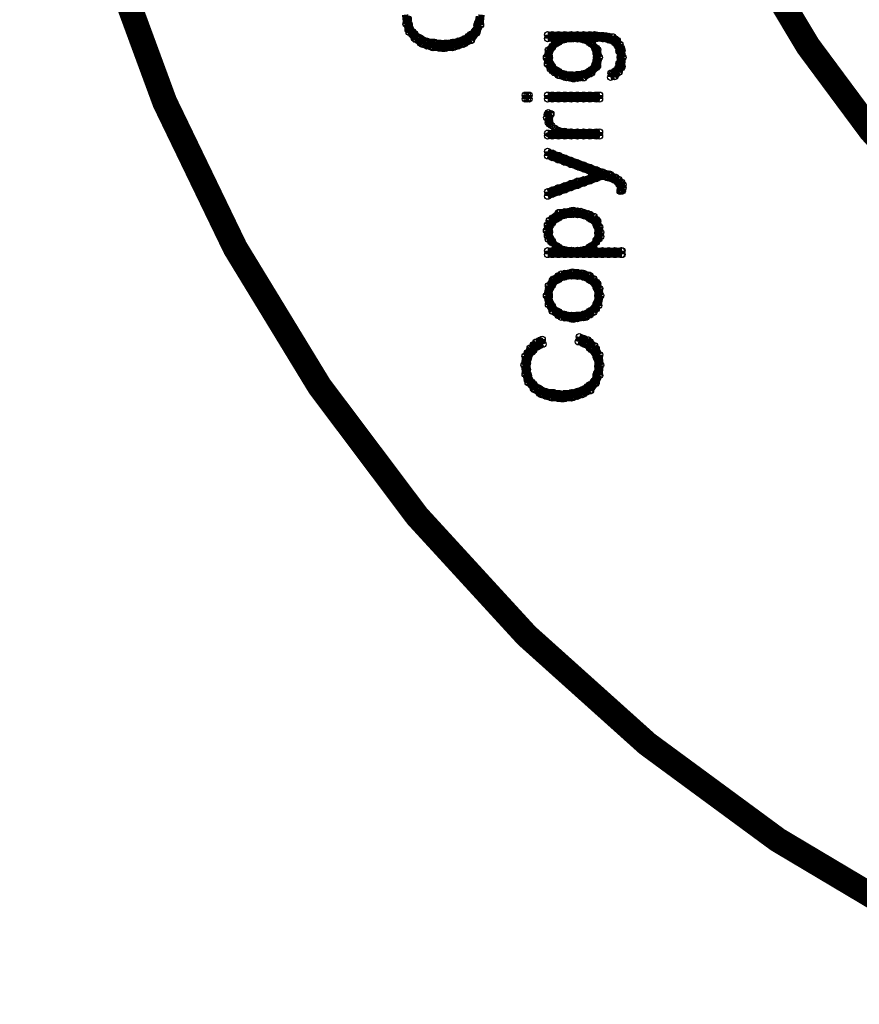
# Model space of a CAD drawing. Extents: x 97 to 162, y 100 to 201.
# Tile 3 of 47: x 99.9 to 106.6, y 129.1 to 136.96. Entities that reach past the tile are written whole.
import ezdxf

# ---------------------------------------------------------------- set-up
doc = ezdxf.new("R2010")
doc.units = 0
doc.layers.get('0').update_dxf_attribs({"linetype": 'CONTINUOUS'})
doc.layers.add('C-MASK_GBR', color=7, linetype='CONTINUOUS')
doc.layers.add('C-SILK_GBR', color=6, linetype='CONTINUOUS')

# ---------------------------------------------------------------- blocks, each defined once
blk = doc.blocks.new('ROUND_2')
blk.add_circle((0, 0), 0.025)

msp = doc.modelspace()

# ---------------------------------------------------------------- linework, layer by layer
at = {"layer": 'C-MASK_GBR', "const_width": 0.199898}
msp.add_lwpolyline([(112.951768, 154.795474, 0.8105042), (108.231686, 129.20345)], format="xyb", dxfattribs=at)
msp.add_lwpolyline([(104.750108, 141.500098, 1), (121.849896, 141.500098, 1)], format="xyb", close=True, dxfattribs=at)
at = {"layer": 'C-SILK_GBR', "const_width": 0.199898}
msp.add_lwpolyline([(112.951768, 154.795474, 0.8105042), (108.231686, 129.20345)], format="xyb", dxfattribs=at)
msp.add_lwpolyline([(104.750108, 141.500098, 1), (121.849896, 141.500098, 1)], format="xyb", close=True, dxfattribs=at)
at = {"layer": 'C-SILK_GBR', "const_width": 0.050038}
for points in [[(102.975156, 136.99998), (102.983538, 136.925558)], [(103.57739, 136.917684), (103.585518, 136.99998)], [(102.983538, 136.925558), (103.007668, 136.861042)], [(103.005636, 136.92505), (102.996746, 136.987534)], [(103.000048, 136.881362), (103.000048, 136.964166)], [(103.007922, 136.91743), (103.005636, 136.92505)], [(103.554022, 136.929622), (103.536242, 136.876028)], [(103.555038, 136.933432), (103.554022, 136.929622)], [(103.563928, 136.987026), (103.555038, 136.933432)], [(103.007668, 136.861042), (103.056182, 136.8044)], [(103.034846, 136.863836), (103.007922, 136.91743)], [(103.04145, 136.855454), (103.034846, 136.863836)], [(103.086154, 136.81964), (103.04145, 136.855454)], [(103.050086, 136.811512), (103.050086, 136.848596)], [(103.528114, 136.864344), (103.48341, 136.828784)], [(103.49992, 136.793986), (103.49992, 136.841992)], [(103.504746, 136.796272), (103.544624, 136.852152)], [(103.536242, 136.876028), (103.528114, 136.864344)], [(103.544624, 136.852152), (103.57739, 136.917684)], [(103.549958, 136.863074), (103.549958, 136.91743)], [(104.48798, 136.840214), (104.112568, 136.840214)], [(104.112568, 136.840214), (104.112568, 136.809734)], [(104.149906, 136.809734), (104.149906, 136.840214)], [(104.199944, 136.779762), (104.199944, 136.840214)], [(104.249982, 136.801352), (104.249982, 136.840214)], [(104.30002, 136.807448), (104.30002, 136.840214)], [(104.350058, 136.806178), (104.350058, 136.840214)], [(104.400096, 136.79932), (104.400096, 136.840214)], [(104.44988, 136.774428), (104.44988, 136.840214)], [(104.57561, 136.831324), (104.48798, 136.840214)], [(103.056182, 136.8044), (103.113332, 136.763506)], [(103.090726, 136.816846), (103.086154, 136.81964)], [(103.144066, 136.790176), (103.090726, 136.816846)], [(103.100124, 136.773158), (103.100124, 136.812274)], [(103.113332, 136.763506), (103.187246, 136.738868)], [(103.15194, 136.787636), (103.144066, 136.790176)], [(103.149908, 136.751314), (103.149908, 136.788144)], [(103.213916, 136.778746), (103.15194, 136.787636)], [(103.199946, 136.737852), (103.199946, 136.780778)], [(103.267256, 136.77011), (103.213916, 136.778746)], [(103.249984, 136.73328), (103.249984, 136.772904)], [(103.274114, 136.769856), (103.267256, 136.77011)], [(103.354632, 136.778746), (103.274114, 136.769856)], [(103.300022, 136.732518), (103.300022, 136.77265)], [(103.35006, 136.737344), (103.35006, 136.778238)], [(103.357934, 136.779254), (103.354632, 136.778746)], [(103.429308, 136.797288), (103.357934, 136.779254)], [(103.364284, 136.738868), (103.440484, 136.764268)], [(103.400098, 136.750806), (103.400098, 136.789922)], [(103.436166, 136.800082), (103.429308, 136.797288)], [(103.480616, 136.826752), (103.436166, 136.800082)], [(103.440484, 136.764268), (103.504746, 136.796272)], [(103.449882, 136.769094), (103.449882, 136.808464)], [(103.48341, 136.828784), (103.480616, 136.826752)], [(104.112568, 136.809734), (104.149906, 136.809734)], [(104.167686, 136.767062), (104.118918, 136.718548)], [(104.14127, 136.730994), (104.177084, 136.766808)], [(104.149906, 136.809734), (104.175052, 136.784842)], [(104.175052, 136.784842), (104.167686, 136.767062)], [(104.177084, 136.766808), (104.183434, 136.77138)], [(104.183434, 136.77138), (104.237028, 136.798304)], [(104.237028, 136.798304), (104.245156, 136.80059)], [(104.245156, 136.80059), (104.31653, 136.809734)], [(104.31653, 136.809734), (104.322626, 136.809734)], [(104.322626, 136.809734), (104.394254, 136.80059)], [(104.394254, 136.80059), (104.402128, 136.798304)], [(104.402128, 136.798304), (104.455722, 136.77138)], [(104.455722, 136.77138), (104.464612, 136.764014)], [(104.464358, 136.784842), (104.48925, 136.809734)], [(104.4702, 136.76884), (104.464358, 136.784842)], [(104.464612, 136.764014), (104.491536, 136.728454)], [(104.511094, 136.719564), (104.4702, 136.76884)], [(104.48925, 136.809734), (104.551734, 136.809734)], [(104.499918, 136.809734), (104.499918, 136.838944)], [(104.549956, 136.809734), (104.549956, 136.833864)], [(104.551734, 136.809734), (104.55783, 136.808972)], [(104.55783, 136.808972), (104.629204, 136.791192)], [(104.630728, 136.82345), (104.57561, 136.831324)], [(104.599994, 136.798558), (104.599994, 136.828022)], [(104.629204, 136.791192), (104.640888, 136.784588)], [(104.667558, 136.793986), (104.630728, 136.82345)], [(104.640888, 136.784588), (104.667558, 136.757918)], [(104.650032, 136.775444), (104.650032, 136.80821)], [(104.690164, 136.764014), (104.667558, 136.793986)], [(104.705912, 136.716516), (104.690164, 136.764014)], [(103.187246, 136.738868), (103.28021, 136.730486)], [(103.28021, 136.730486), (103.364284, 136.738868)], [(104.118918, 136.718548), (104.103932, 136.658604)], [(104.125268, 136.663938), (104.134158, 136.717532)], [(104.134158, 136.717532), (104.14127, 136.730994)], [(104.149906, 136.739884), (104.149906, 136.749536)], [(104.491536, 136.728454), (104.496108, 136.717532)], [(104.496108, 136.717532), (104.504998, 136.663938)], [(104.499918, 136.69391), (104.499918, 136.733026)], [(104.52608, 136.659366), (104.511094, 136.719564)], [(104.667558, 136.757918), (104.674162, 136.746234)], [(104.674162, 136.746234), (104.683306, 136.71042)], [(104.683306, 136.71042), (104.68356, 136.709404)], [(104.68356, 136.709404), (104.69245, 136.6647)], [(104.70007, 136.57453), (104.70007, 136.734296)], [(104.71404, 136.659366), (104.705912, 136.716516)], [(104.103932, 136.658604), (104.111552, 136.605772)], [(104.111552, 136.605772), (104.134158, 136.56818)], [(104.125014, 136.659874), (104.125268, 136.663938)], [(104.125522, 136.654794), (104.125014, 136.659874)], [(104.134412, 136.610344), (104.125522, 136.654794)], [(104.14127, 136.59739), (104.134412, 136.610344)], [(104.495854, 136.610344), (104.491536, 136.600184)], [(104.504998, 136.654794), (104.495854, 136.610344)], [(104.499918, 136.57834), (104.499918, 136.630664)], [(104.504998, 136.663938), (104.505252, 136.659874)], [(104.505252, 136.659874), (104.504998, 136.654794)], [(104.51084, 136.59104), (104.52608, 136.659366)], [(104.683306, 136.609074), (104.674162, 136.573514)], [(104.68356, 136.610344), (104.683306, 136.609074)], [(104.69245, 136.654794), (104.68356, 136.610344)], [(104.69245, 136.6647), (104.692958, 136.659874)], [(104.692958, 136.659874), (104.69245, 136.654794)], [(104.705912, 136.586722), (104.71404, 136.659366)], [(104.134158, 136.56818), (104.1654, 136.536938)], [(104.177084, 136.56183), (104.14127, 136.59739)], [(104.149906, 136.552432), (104.149906, 136.588754)], [(104.1654, 136.536938), (104.20477, 136.513316)], [(104.181656, 136.55802), (104.177084, 136.56183)], [(104.22636, 136.53135), (104.181656, 136.55802)], [(104.199944, 136.51611), (104.199944, 136.547098)], [(104.236266, 136.527794), (104.22636, 136.53135)], [(104.30764, 136.518904), (104.236266, 136.527794)], [(104.249982, 136.500362), (104.249982, 136.52627)], [(104.393746, 136.527794), (104.313482, 136.518904)], [(104.402128, 136.530334), (104.393746, 136.527794)], [(104.400096, 136.496552), (104.400096, 136.529318)], [(104.400604, 136.496552), (104.46385, 136.536176)], [(104.455722, 136.557004), (104.402128, 136.530334)], [(104.44988, 136.52754), (104.44988, 136.55421)], [(104.464612, 136.56437), (104.455722, 136.557004)], [(104.46385, 136.536176), (104.51084, 136.59104)], [(104.491536, 136.600184), (104.464612, 136.56437)], [(104.619552, 136.534144), (104.615742, 136.501124)], [(104.631236, 136.537954), (104.619552, 136.534144)], [(104.637078, 136.540748), (104.631236, 136.537954)], [(104.663748, 136.558782), (104.637078, 136.540748)], [(104.647238, 136.504934), (104.683052, 136.540748)], [(104.650032, 136.507728), (104.650032, 136.549384)], [(104.674162, 136.573514), (104.663748, 136.558782)], [(104.683052, 136.540748), (104.705912, 136.586722)], [(104.20477, 136.513316), (104.262428, 136.496806)], [(104.262428, 136.496806), (104.320086, 136.488678)], [(104.30002, 136.491472), (104.30002, 136.51992)], [(104.313482, 136.518904), (104.30764, 136.518904)], [(104.320086, 136.488678), (104.400604, 136.496552)], [(104.350058, 136.491472), (104.350058, 136.522968)], [(104.615742, 136.501124), (104.647238, 136.504934)], [(103.964232, 136.358122), (103.934006, 136.358122)], [(103.934006, 136.358122), (103.934006, 136.327642)], [(103.934006, 136.327642), (103.964232, 136.327642)], [(103.950008, 136.327642), (103.950008, 136.358122)], [(103.964232, 136.327642), (103.964232, 136.358122)], [(104.526842, 136.358122), (104.112568, 136.358122)], [(104.112568, 136.358122), (104.112568, 136.327642)], [(104.112568, 136.327642), (104.526842, 136.327642)], [(104.149906, 136.327642), (104.149906, 136.358122)], [(104.199944, 136.327642), (104.199944, 136.358122)], [(104.249982, 136.327642), (104.249982, 136.358122)], [(104.30002, 136.327642), (104.30002, 136.358122)], [(104.350058, 136.327642), (104.350058, 136.358122)], [(104.400096, 136.327642), (104.400096, 136.358122)], [(104.44988, 136.327642), (104.44988, 136.358122)], [(104.499918, 136.327642), (104.499918, 136.358122)], [(104.526842, 136.327642), (104.526842, 136.358122)], [(104.117648, 136.217914), (104.111044, 136.204706)], [(104.138476, 136.21004), (104.117648, 136.217914)], [(104.111044, 136.204706), (104.104694, 136.178798)], [(104.104694, 136.178798), (104.118156, 136.13765)], [(104.118156, 136.13765), (104.130602, 136.125204)], [(104.125014, 136.168638), (104.126284, 136.176766)], [(104.126792, 136.159494), (104.125014, 136.168638)], [(104.126284, 136.176766), (104.135174, 136.203436)], [(104.144572, 136.11479), (104.126792, 136.159494)], [(104.135174, 136.203436), (104.138222, 136.209278)], [(104.138222, 136.209278), (104.138476, 136.21004)], [(104.149906, 136.054338), (104.112568, 136.054338)], [(104.112568, 136.054338), (104.112568, 136.033002)], [(104.130602, 136.125204), (104.144572, 136.11479)], [(104.175052, 136.079484), (104.149906, 136.054338)], [(104.149906, 136.033002), (104.149906, 136.054338)], [(104.19969, 136.075928), (104.170988, 136.0932)], [(104.170988, 136.0932), (104.175052, 136.079484)], [(104.210104, 136.072372), (104.19969, 136.075928)], [(104.199944, 136.033002), (104.199944, 136.075674)], [(104.299258, 136.063482), (104.210104, 136.072372)], [(104.249982, 136.033002), (104.249982, 136.068562)], [(104.301798, 136.063482), (104.299258, 136.063482)], [(104.30002, 136.033002), (104.30002, 136.063482)], [(104.526842, 136.063482), (104.301798, 136.063482)], [(104.350058, 136.033002), (104.350058, 136.063482)], [(104.400096, 136.033002), (104.400096, 136.063482)], [(104.44988, 136.033002), (104.44988, 136.063482)], [(104.499918, 136.033002), (104.499918, 136.063482)], [(104.526842, 136.033002), (104.526842, 136.063482)], [(104.112568, 136.033002), (104.526842, 136.033002)], [(104.551988, 135.743696), (104.112568, 135.909304)], [(104.112568, 135.909304), (104.112568, 135.873744)], [(104.112568, 135.873744), (104.364028, 135.781542)], [(104.149906, 135.860028), (104.149906, 135.895334)], [(104.199944, 135.84174), (104.199944, 135.876284)], [(104.249982, 135.823198), (104.249982, 135.857488)], [(104.30002, 135.80491), (104.30002, 135.838692)], [(104.350058, 135.786622), (104.350058, 135.819642)], [(104.364028, 135.781542), (104.462072, 135.745728)], [(104.400096, 135.768334), (104.400096, 135.800846)], [(104.44988, 135.7503), (104.44988, 135.78205)], [(104.462072, 135.745728), (104.478582, 135.72236)], [(104.499918, 135.691372), (104.499918, 135.763254)], [(104.549956, 135.709406), (104.549956, 135.744204)], [(104.553766, 135.742934), (104.551988, 135.743696)], [(104.613202, 135.725916), (104.553766, 135.742934)], [(104.112568, 135.552434), (104.552242, 135.710168)], [(104.353614, 135.67156), (104.112568, 135.588502)], [(104.350058, 135.637524), (104.350058, 135.67029)], [(104.459532, 135.697976), (104.353614, 135.67156)], [(104.400096, 135.655558), (104.400096, 135.683244)], [(104.44988, 135.673592), (104.44988, 135.69569)], [(104.478582, 135.72236), (104.459532, 135.697976)], [(104.552242, 135.710168), (104.5718, 135.708898)], [(104.5718, 135.708898), (104.587294, 135.701278)], [(104.587294, 135.701278), (104.620314, 135.692896)], [(104.599994, 135.697976), (104.599994, 135.729726)], [(104.654604, 135.701278), (104.613202, 135.725916)], [(104.620314, 135.692896), (104.625394, 135.691118)], [(104.625394, 135.691118), (104.643428, 135.682228)], [(104.643428, 135.682228), (104.645968, 135.680704)], [(104.645968, 135.680704), (104.672892, 135.66267)], [(104.650032, 135.67791), (104.650032, 135.703818)], [(104.678734, 135.685022), (104.654604, 135.701278)], [(104.672892, 135.66267), (104.68356, 135.646922)], [(104.702102, 135.661654), (104.678734, 135.685022)], [(104.70007, 135.592058), (104.70007, 135.663686)], [(104.714294, 135.643366), (104.702102, 135.661654)], [(104.112568, 135.588502), (104.112568, 135.552434)], [(104.149906, 135.565896), (104.149906, 135.601456)], [(104.199944, 135.58393), (104.199944, 135.618474)], [(104.249982, 135.60171), (104.249982, 135.635746)], [(104.30002, 135.619744), (104.30002, 135.653018)], [(104.68356, 135.646922), (104.69245, 135.602218)], [(104.691942, 135.591042), (104.709468, 135.593074)], [(104.692196, 135.591296), (104.691942, 135.591042)], [(104.692958, 135.597392), (104.692196, 135.591296)], [(104.69245, 135.602218), (104.692958, 135.597392)], [(104.709468, 135.593074), (104.714294, 135.617712)], [(104.714294, 135.617712), (104.714294, 135.643366)], [(104.319578, 135.438134), (104.205024, 135.421878)], [(104.249982, 135.399526), (104.249982, 135.428228)], [(104.30002, 135.405876), (104.30002, 135.43534)], [(104.376982, 135.430006), (104.319578, 135.438134)], [(104.350058, 135.404352), (104.350058, 135.433816)], [(104.435656, 135.413242), (104.376982, 135.430006)], [(104.12603, 135.358632), (104.111806, 135.322564)], [(104.205024, 135.421878), (104.12603, 135.358632)], [(104.14127, 135.329168), (104.177084, 135.364982)], [(104.149906, 135.338058), (104.149906, 135.377682)], [(104.177084, 135.364982), (104.183434, 135.369808)], [(104.183434, 135.369808), (104.237028, 135.396478)], [(104.199944, 135.377936), (104.199944, 135.417814)], [(104.237028, 135.396478), (104.245156, 135.399018)], [(104.245156, 135.399018), (104.31653, 135.407908)], [(104.31653, 135.407908), (104.322626, 135.407908)], [(104.322626, 135.407908), (104.394254, 135.399018)], [(104.394254, 135.399018), (104.402128, 135.396478)], [(104.400096, 135.397494), (104.400096, 135.423402)], [(104.402128, 135.396478), (104.455722, 135.369808)], [(104.482138, 135.389874), (104.435656, 135.413242)], [(104.44988, 135.372602), (104.44988, 135.405876)], [(104.455722, 135.369808), (104.462326, 135.364982)], [(104.462326, 135.364982), (104.49814, 135.329168)], [(104.511602, 135.353044), (104.482138, 135.389874)], [(104.499918, 135.327136), (104.499918, 135.367522)], [(104.527604, 135.305292), (104.511602, 135.353044)], [(104.111806, 135.322564), (104.103932, 135.276336)], [(104.103932, 135.276336), (104.111806, 135.236712)], [(104.125014, 135.266938), (104.125522, 135.271764)], [(104.125522, 135.271764), (104.134412, 135.316468)], [(104.134412, 135.316468), (104.14127, 135.329168)], [(104.49814, 135.329168), (104.504998, 135.315706)], [(104.504998, 135.315706), (104.513888, 135.262112)], [(104.535732, 135.264398), (104.527604, 135.305292)], [(104.111806, 135.236712), (104.118918, 135.208264)], [(104.118918, 135.208264), (104.139746, 135.18769)], [(104.125522, 135.262112), (104.125014, 135.266938)], [(104.134412, 135.217408), (104.125522, 135.262112)], [(104.139492, 135.20674), (104.134412, 135.217408)], [(104.175052, 135.162036), (104.139492, 135.20674)], [(104.149906, 135.179816), (104.149906, 135.193532)], [(104.500426, 135.198358), (104.473502, 135.162798)], [(104.47909, 135.157972), (104.522778, 135.21055)], [(104.499918, 135.183118), (104.499918, 135.19785)], [(104.504998, 135.208518), (104.500426, 135.198358)], [(104.513888, 135.253222), (104.504998, 135.208518)], [(104.513888, 135.262112), (104.514396, 135.258048)], [(104.514396, 135.258048), (104.513888, 135.253222)], [(104.522778, 135.21055), (104.535732, 135.229854)], [(104.535732, 135.229854), (104.535732, 135.264398)], [(104.15905, 135.117078), (104.112568, 135.117078)], [(104.112568, 135.117078), (104.112568, 135.086598)], [(104.139746, 135.18769), (104.174036, 135.162036)], [(104.149906, 135.086598), (104.149906, 135.117078)], [(104.183942, 135.14197), (104.15905, 135.117078)], [(104.174036, 135.162036), (104.183942, 135.14197)], [(104.183434, 135.155432), (104.175052, 135.162036)], [(104.237028, 135.128508), (104.183434, 135.155432)], [(104.199944, 135.086598), (104.199944, 135.14705)], [(104.245156, 135.125968), (104.237028, 135.128508)], [(104.31653, 135.117078), (104.245156, 135.125968)], [(104.249982, 135.086598), (104.249982, 135.12546)], [(104.30002, 135.086598), (104.30002, 135.11911)], [(104.322372, 135.117078), (104.31653, 135.117078)], [(104.402636, 135.125968), (104.322372, 135.117078)], [(104.350058, 135.086598), (104.350058, 135.120126)], [(104.400096, 135.086598), (104.400096, 135.125714)], [(104.411272, 135.128508), (104.402636, 135.125968)], [(104.464866, 135.155432), (104.411272, 135.128508)], [(104.44988, 135.086598), (104.44988, 135.148066)], [(104.473502, 135.162798), (104.464866, 135.155432)], [(104.473248, 135.14197), (104.47909, 135.157972)], [(104.49814, 135.117078), (104.473248, 135.14197)], [(104.705404, 135.117078), (104.49814, 135.117078)], [(104.499918, 135.086598), (104.499918, 135.117078)], [(104.549956, 135.086598), (104.549956, 135.117078)], [(104.599994, 135.086598), (104.599994, 135.117078)], [(104.650032, 135.086598), (104.650032, 135.117078)], [(104.70007, 135.086598), (104.70007, 135.117078)], [(104.705404, 135.086598), (104.705404, 135.117078)], [(104.112568, 135.086598), (104.705404, 135.086598)], [(104.158542, 134.891272), (104.119934, 134.83717)], [(104.149906, 134.840472), (104.149906, 134.879334)], [(104.221788, 134.930642), (104.158542, 134.891272)], [(104.175052, 134.871968), (104.183434, 134.878572)], [(104.183434, 134.878572), (104.237028, 134.905496)], [(104.199944, 134.886954), (104.199944, 134.91718)], [(104.311704, 134.947152), (104.221788, 134.930642)], [(104.237028, 134.905496), (104.245156, 134.907782)], [(104.245156, 134.907782), (104.31653, 134.916672)], [(104.249982, 134.908544), (104.249982, 134.935976)], [(104.30002, 134.91464), (104.30002, 134.944866)], [(104.386126, 134.93877), (104.311704, 134.947152)], [(104.31653, 134.916672), (104.322626, 134.916672)], [(104.322626, 134.916672), (104.394254, 134.907782)], [(104.350058, 134.91337), (104.350058, 134.942834)], [(104.441752, 134.922768), (104.386126, 134.93877)], [(104.394254, 134.907782), (104.402128, 134.905496)], [(104.400096, 134.906512), (104.400096, 134.93496)], [(104.402128, 134.905496), (104.455722, 134.878572)], [(104.48036, 134.892034), (104.441752, 134.922768)], [(104.44988, 134.88162), (104.44988, 134.916418)], [(104.455722, 134.878572), (104.464104, 134.871968)], [(104.51211, 134.85241), (104.48036, 134.892034)], [(104.119934, 134.83717), (104.104186, 134.75843)], [(104.125268, 134.76224), (104.134158, 134.815834)], [(104.134158, 134.815834), (104.139492, 134.827264)], [(104.139492, 134.827264), (104.175052, 134.871968)], [(104.464104, 134.871968), (104.499918, 134.827264)], [(104.499918, 134.82701), (104.499918, 134.86765)], [(104.499918, 134.827264), (104.504998, 134.815834)], [(104.504998, 134.815834), (104.513888, 134.76224)], [(104.52735, 134.814056), (104.51211, 134.85241)], [(104.535478, 134.758684), (104.52735, 134.814056)], [(104.104186, 134.75843), (104.119934, 134.686802)], [(104.125014, 134.757922), (104.125268, 134.76224)], [(104.125268, 134.753858), (104.125014, 134.757922)], [(104.134158, 134.700264), (104.125268, 134.753858)], [(104.513888, 134.753858), (104.504998, 134.700264)], [(104.513888, 134.76224), (104.514396, 134.757922)], [(104.514396, 134.757922), (104.513888, 134.753858)], [(104.519476, 134.678928), (104.535478, 134.758684)], [(104.119934, 134.686802), (104.150922, 134.6327)], [(104.139492, 134.688834), (104.134158, 134.700264)], [(104.175052, 134.64413), (104.139492, 134.688834)], [(104.149906, 134.634224), (104.149906, 134.675626)], [(104.183434, 134.637526), (104.175052, 134.64413)], [(104.464104, 134.64413), (104.455722, 134.637526)], [(104.499918, 134.688834), (104.464104, 134.64413)], [(104.480868, 134.624826), (104.519476, 134.678928)], [(104.504998, 134.700264), (104.499918, 134.688834)], [(104.499918, 134.65175), (104.499918, 134.689088)], [(104.150922, 134.6327), (104.221788, 134.585456)], [(104.237028, 134.610602), (104.183434, 134.637526)], [(104.199944, 134.599934), (104.199944, 134.629144)], [(104.221788, 134.585456), (104.319578, 134.5692)], [(104.245156, 134.608316), (104.237028, 134.610602)], [(104.31653, 134.599426), (104.245156, 134.608316)], [(104.249982, 134.58063), (104.249982, 134.607554)], [(104.30002, 134.572248), (104.30002, 134.601458)], [(104.322626, 134.599426), (104.31653, 134.599426)], [(104.319578, 134.5692), (104.417876, 134.585456)], [(104.394254, 134.608316), (104.322626, 134.599426)], [(104.350058, 134.57428), (104.350058, 134.602728)], [(104.402128, 134.610602), (104.394254, 134.608316)], [(104.400096, 134.582408), (104.400096, 134.609586)], [(104.455722, 134.637526), (104.402128, 134.610602)], [(104.417876, 134.585456), (104.480868, 134.624826)], [(104.44988, 134.605522), (104.44988, 134.634478)], [(104.069134, 134.409942), (104.021636, 134.38886)], [(104.076754, 134.371334), (104.069134, 134.409942)], [(104.365298, 134.430008), (104.35717, 134.39013)], [(104.431846, 134.405624), (104.365298, 134.430008)], [(104.400096, 134.374128), (104.400096, 134.417308)], [(104.487472, 134.358126), (104.431846, 134.405624)], [(103.973376, 134.3406), (103.933244, 134.276338)], [(104.021636, 134.38886), (103.973376, 134.3406)], [(103.989378, 134.31139), (104.025192, 134.347204)], [(104.000046, 134.322058), (104.000046, 134.36727)], [(104.025192, 134.347204), (104.033066, 134.352538)], [(104.033066, 134.352538), (104.076754, 134.371334)], [(104.050084, 134.35965), (104.050084, 134.40156)], [(104.35717, 134.39013), (104.408732, 134.370826)], [(104.408732, 134.370826), (104.41559, 134.366762)], [(104.41559, 134.366762), (104.460294, 134.331202)], [(104.44988, 134.33933), (104.44988, 134.39013)], [(104.460294, 134.331202), (104.465374, 134.32536)], [(104.465374, 134.32536), (104.501188, 134.27202)], [(104.52735, 134.286244), (104.487472, 134.358126)], [(104.499918, 134.273544), (104.499918, 134.33552)], [(103.933244, 134.276338), (103.925116, 134.204456)], [(103.946706, 134.19963), (103.955596, 134.253224)], [(103.950008, 134.218934), (103.950008, 134.303262)], [(103.955596, 134.253224), (103.958898, 134.26186)], [(103.958898, 134.26186), (103.985822, 134.306564)], [(103.985822, 134.306564), (103.989378, 134.31139)], [(104.501188, 134.27202), (104.504998, 134.261606)], [(104.504998, 134.261606), (104.514142, 134.199122)], [(104.535478, 134.204456), (104.52735, 134.286244)], [(103.925116, 134.204456), (103.933498, 134.130034)], [(103.946452, 134.195566), (103.946706, 134.19963)], [(103.946706, 134.19201), (103.946452, 134.195566)], [(103.955596, 134.129526), (103.946706, 134.19201)], [(103.950008, 134.085838), (103.950008, 134.168642)], [(104.513888, 134.191502), (104.504998, 134.137908)], [(104.514396, 134.195566), (104.513888, 134.191502)], [(104.514142, 134.199122), (104.514396, 134.195566)], [(104.52735, 134.12216), (104.535478, 134.204456)], [(103.933498, 134.130034), (103.957628, 134.065518)], [(103.957882, 134.121906), (103.955596, 134.129526)], [(103.984806, 134.068312), (103.957882, 134.121906)], [(104.503982, 134.134098), (104.486202, 134.080504)], [(104.494584, 134.056628), (104.52735, 134.12216)], [(104.499918, 134.06755), (104.499918, 134.121906)], [(104.504998, 134.137908), (104.503982, 134.134098)], [(103.957628, 134.065518), (104.006396, 134.008876)], [(103.99141, 134.05993), (103.984806, 134.068312)], [(104.036114, 134.024116), (103.99141, 134.05993)], [(104.000046, 134.015988), (104.000046, 134.053072)], [(104.040686, 134.021322), (104.036114, 134.024116)], [(104.09428, 133.994652), (104.040686, 134.021322)], [(104.050084, 133.977634), (104.050084, 134.01675)], [(104.43083, 134.031228), (104.386126, 134.004558)], [(104.400096, 133.97357), (104.400096, 134.012686)], [(104.43337, 134.03326), (104.43083, 134.031228)], [(104.478074, 134.06882), (104.43337, 134.03326)], [(104.44988, 133.998462), (104.44988, 134.046468)], [(104.454706, 134.000748), (104.494584, 134.056628)], [(104.486202, 134.080504), (104.478074, 134.06882)], [(104.006396, 134.008876), (104.063292, 133.967982)], [(104.063292, 133.967982), (104.137206, 133.943344)], [(104.1019, 133.992112), (104.09428, 133.994652)], [(104.100122, 133.95579), (104.100122, 133.99262)], [(104.16413, 133.983222), (104.1019, 133.992112)], [(104.137206, 133.943344), (104.23017, 133.934962)], [(104.149906, 133.942328), (104.149906, 133.985254)], [(104.217216, 133.974332), (104.16413, 133.983222)], [(104.199944, 133.937756), (104.199944, 133.97738)], [(104.224074, 133.974332), (104.217216, 133.974332)], [(104.304592, 133.983222), (104.224074, 133.974332)], [(104.23017, 133.934962), (104.314498, 133.943344)], [(104.249982, 133.936994), (104.249982, 133.977126)], [(104.30002, 133.94182), (104.30002, 133.982714)], [(104.307894, 133.98373), (104.304592, 133.983222)], [(104.379268, 134.001764), (104.307894, 133.98373)], [(104.314498, 133.943344), (104.390444, 133.968744)], [(104.350058, 133.955282), (104.350058, 133.994398)], [(104.386126, 134.004558), (104.379268, 134.001764)], [(104.390444, 133.968744), (104.454706, 134.000748)]]:
    msp.add_lwpolyline(points, dxfattribs=at)

# ---------------------------------------------------------------- block references
at = {"layer": 'C-SILK_GBR'}
for p in [(102.983538, 136.925558), (103.000048, 136.964166), (103.005636, 136.92505), (103.554022, 136.929622), (103.555038, 136.933432), (103.000048, 136.881362), (103.007668, 136.861042), (103.007922, 136.91743), (103.034846, 136.863836), (103.04145, 136.855454), (103.050086, 136.848596), (103.49992, 136.841992), (103.528114, 136.864344), (103.536242, 136.876028), (103.544624, 136.852152), (103.549958, 136.91743), (103.549958, 136.863074), (103.57739, 136.917684), (104.112568, 136.840214), (104.149906, 136.840214), (104.199944, 136.840214), (104.249982, 136.840214), (104.30002, 136.840214), (104.350058, 136.840214), (104.400096, 136.840214), (104.44988, 136.840214), (104.48798, 136.840214), (103.050086, 136.811512), (103.056182, 136.8044), (103.086154, 136.81964), (103.090726, 136.816846), (103.100124, 136.812274), (103.100124, 136.773158), (103.113332, 136.763506), (103.144066, 136.790176), (103.149908, 136.788144), (103.15194, 136.787636), (103.199946, 136.780778), (103.213916, 136.778746), (103.249984, 136.772904), (103.267256, 136.77011), (103.267256, 136.77011), (103.274114, 136.769856), (103.300022, 136.77265), (103.35006, 136.778238), (103.354632, 136.778746), (103.357934, 136.779254), (103.400098, 136.789922), (103.429308, 136.797288), (103.436166, 136.800082), (103.440484, 136.764268), (103.449882, 136.808464), (103.449882, 136.769094), (103.480616, 136.826752), (103.48341, 136.828784), (103.49992, 136.793986), (103.504746, 136.796272), (104.112568, 136.809734), (104.149906, 136.809734), (104.149906, 136.809734), (104.167686, 136.767062), (104.175052, 136.784842), (104.177084, 136.766808), (104.183434, 136.77138), (104.199944, 136.779762), (104.237028, 136.798304), (104.245156, 136.80059), (104.249982, 136.801352), (104.30002, 136.807448), (104.31653, 136.809734), (104.322626, 136.809734), (104.350058, 136.806178), (104.394254, 136.80059), (104.400096, 136.79932), (104.402128, 136.798304), (104.44988, 136.774428), (104.455722, 136.77138), (104.464358, 136.784842), (104.464612, 136.764014), (104.4702, 136.76884), (104.48925, 136.809734), (104.499918, 136.838944), (104.499918, 136.809734), (104.549956, 136.833864), (104.549956, 136.809734), (104.551734, 136.809734), (104.55783, 136.808972), (104.57561, 136.831324), (104.599994, 136.828022), (104.599994, 136.798558), (104.629204, 136.791192), (104.630728, 136.82345), (104.640888, 136.784588), (104.650032, 136.80821), (104.650032, 136.775444), (104.667558, 136.793986), (104.690164, 136.764014), (103.149908, 136.751314), (103.187246, 136.738868), (103.199946, 136.737852), (103.249984, 136.73328), (103.28021, 136.730486), (103.300022, 136.732518), (103.35006, 136.737344), (103.364284, 136.738868), (103.400098, 136.750806), (104.118918, 136.718548), (104.134158, 136.717532), (104.14127, 136.730994), (104.149906, 136.749536), (104.149906, 136.739884), (104.491536, 136.728454), (104.496108, 136.717532), (104.499918, 136.733026), (104.499918, 136.69391), (104.511094, 136.719564), (104.667558, 136.757918), (104.674162, 136.746234), (104.683306, 136.71042), (104.68356, 136.709404), (104.70007, 136.734296), (104.705912, 136.716516), (104.103932, 136.658604), (104.111552, 136.605772), (104.125014, 136.659874), (104.125268, 136.663938), (104.125522, 136.654794), (104.134412, 136.610344), (104.495854, 136.610344), (104.499918, 136.630664), (104.504998, 136.663938), (104.504998, 136.654794), (104.504998, 136.654794), (104.505252, 136.659874), (104.505252, 136.659874), (104.52608, 136.659366), (104.683306, 136.609074), (104.68356, 136.610344), (104.69245, 136.6647), (104.69245, 136.654794), (104.692958, 136.659874), (104.71404, 136.659366), (104.71404, 136.659366), (104.134158, 136.56818), (104.14127, 136.59739), (104.149906, 136.588754), (104.149906, 136.552432), (104.1654, 136.536938), (104.177084, 136.56183), (104.181656, 136.55802), (104.199944, 136.547098), (104.22636, 136.53135), (104.236266, 136.527794), (104.249982, 136.52627), (104.393746, 136.527794), (104.400096, 136.529318), (104.402128, 136.530334), (104.44988, 136.55421), (104.44988, 136.52754), (104.455722, 136.557004), (104.46385, 136.536176), (104.464612, 136.56437), (104.491536, 136.600184), (104.499918, 136.57834), (104.51084, 136.59104), (104.619552, 136.534144), (104.631236, 136.537954), (104.637078, 136.540748), (104.650032, 136.549384), (104.663748, 136.558782), (104.674162, 136.573514), (104.683052, 136.540748), (104.70007, 136.57453), (104.705912, 136.586722), (104.199944, 136.51611), (104.20477, 136.513316), (104.249982, 136.500362), (104.262428, 136.496806), (104.30002, 136.51992), (104.30002, 136.491472), (104.30764, 136.518904), (104.313482, 136.518904), (104.320086, 136.488678), (104.350058, 136.522968), (104.350058, 136.491472), (104.400096, 136.496552), (104.400604, 136.496552), (104.615742, 136.501124), (104.647238, 136.504934), (104.650032, 136.507728), (103.934006, 136.358122), (103.934006, 136.327642), (103.950008, 136.358122), (103.950008, 136.327642), (103.964232, 136.358122), (103.964232, 136.358122), (103.964232, 136.327642), (104.112568, 136.358122), (104.112568, 136.327642), (104.149906, 136.358122), (104.149906, 136.327642), (104.199944, 136.358122), (104.199944, 136.327642), (104.249982, 136.358122), (104.249982, 136.327642), (104.30002, 136.358122), (104.30002, 136.327642), (104.350058, 136.358122), (104.350058, 136.327642), (104.400096, 136.358122), (104.400096, 136.327642), (104.44988, 136.358122), (104.44988, 136.327642), (104.499918, 136.358122), (104.499918, 136.327642), (104.526842, 136.358122), (104.526842, 136.358122), (104.526842, 136.327642), (104.117648, 136.217914), (104.104694, 136.178798), (104.111044, 136.204706), (104.118156, 136.13765), (104.125014, 136.168638), (104.126284, 136.176766), (104.126792, 136.159494), (104.135174, 136.203436), (104.138222, 136.209278), (104.138476, 136.21004), (104.112568, 136.054338), (104.112568, 136.054338), (104.130602, 136.125204), (104.144572, 136.11479), (104.144572, 136.11479), (104.149906, 136.054338), (104.149906, 136.054338), (104.149906, 136.054338), (104.170988, 136.0932), (104.175052, 136.079484), (104.19969, 136.075928), (104.199944, 136.075674), (104.210104, 136.072372), (104.249982, 136.068562), (104.299258, 136.063482), (104.30002, 136.063482), (104.301798, 136.063482), (104.350058, 136.063482), (104.400096, 136.063482), (104.44988, 136.063482), (104.499918, 136.063482), (104.526842, 136.063482), (104.526842, 136.063482), (104.112568, 136.033002), (104.149906, 136.033002), (104.199944, 136.033002), (104.249982, 136.033002), (104.30002, 136.033002), (104.350058, 136.033002), (104.400096, 136.033002), (104.44988, 136.033002), (104.499918, 136.033002), (104.526842, 136.033002), (104.112568, 135.909304), (104.112568, 135.873744), (104.149906, 135.895334), (104.149906, 135.860028), (104.199944, 135.876284), (104.199944, 135.84174), (104.249982, 135.857488), (104.249982, 135.823198), (104.30002, 135.838692), (104.350058, 135.819642), (104.30002, 135.80491), (104.350058, 135.786622), (104.364028, 135.781542), (104.400096, 135.800846), (104.400096, 135.768334), (104.44988, 135.78205), (104.44988, 135.7503), (104.462072, 135.745728), (104.499918, 135.763254), (104.549956, 135.744204), (104.551988, 135.743696), (104.553766, 135.742934), (104.350058, 135.67029), (104.353614, 135.67156), (104.400096, 135.683244), (104.44988, 135.69569), (104.44988, 135.673592), (104.459532, 135.697976), (104.478582, 135.72236), (104.499918, 135.691372), (104.549956, 135.709406), (104.552242, 135.710168), (104.5718, 135.708898), (104.587294, 135.701278), (104.599994, 135.729726), (104.599994, 135.697976), (104.613202, 135.725916), (104.620314, 135.692896), (104.625394, 135.691118), (104.643428, 135.682228), (104.645968, 135.680704), (104.650032, 135.703818), (104.650032, 135.67791), (104.654604, 135.701278), (104.672892, 135.66267), (104.678734, 135.685022), (104.70007, 135.663686), (104.702102, 135.661654), (104.112568, 135.588502), (104.149906, 135.601456), (104.199944, 135.618474), (104.199944, 135.58393), (104.249982, 135.635746), (104.249982, 135.60171), (104.30002, 135.653018), (104.30002, 135.619744), (104.350058, 135.637524), (104.400096, 135.655558), (104.68356, 135.646922), (104.691942, 135.591042), (104.692196, 135.591296), (104.69245, 135.602218), (104.692958, 135.597392), (104.70007, 135.592058), (104.709468, 135.593074), (104.714294, 135.643366), (104.714294, 135.643366), (104.714294, 135.617712), (104.112568, 135.552434), (104.149906, 135.565896), (104.249982, 135.428228), (104.30002, 135.43534), (104.319578, 135.438134), (104.350058, 135.433816), (104.376982, 135.430006), (104.12603, 135.358632), (104.149906, 135.377682), (104.177084, 135.364982), (104.183434, 135.369808), (104.199944, 135.417814), (104.199944, 135.377936), (104.205024, 135.421878), (104.237028, 135.396478), (104.245156, 135.399018), (104.249982, 135.399526), (104.30002, 135.405876), (104.31653, 135.407908), (104.322626, 135.407908), (104.350058, 135.404352), (104.394254, 135.399018), (104.400096, 135.423402), (104.400096, 135.397494), (104.402128, 135.396478), (104.435656, 135.413242), (104.44988, 135.405876), (104.44988, 135.372602), (104.455722, 135.369808), (104.462326, 135.364982), (104.482138, 135.389874), (104.499918, 135.367522), (104.511602, 135.353044), (104.103932, 135.276336), (104.111806, 135.322564), (104.125522, 135.271764), (104.134412, 135.316468), (104.14127, 135.329168), (104.149906, 135.338058), (104.49814, 135.329168), (104.499918, 135.327136), (104.504998, 135.315706), (104.527604, 135.305292), (104.111806, 135.236712), (104.118918, 135.208264), (104.125014, 135.266938), (104.125522, 135.262112), (104.134412, 135.217408), (104.139492, 135.20674), (104.149906, 135.193532), (104.499918, 135.19785), (104.500426, 135.198358), (104.504998, 135.208518), (104.504998, 135.208518), (104.513888, 135.262112), (104.513888, 135.253222), (104.514396, 135.258048), (104.514396, 135.258048), (104.522778, 135.21055), (104.535732, 135.264398), (104.535732, 135.229854), (104.112568, 135.117078), (104.139746, 135.18769), (104.149906, 135.179816), (104.149906, 135.117078), (104.15905, 135.117078), (104.174036, 135.162036), (104.175052, 135.162036), (104.183434, 135.155432), (104.183942, 135.14197), (104.199944, 135.14705), (104.237028, 135.128508), (104.245156, 135.125968), (104.249982, 135.12546), (104.30002, 135.11911), (104.31653, 135.117078), (104.322372, 135.117078), (104.350058, 135.120126), (104.400096, 135.125714), (104.402636, 135.125968), (104.411272, 135.128508), (104.44988, 135.148066), (104.464866, 135.155432), (104.473248, 135.14197), (104.473502, 135.162798), (104.47909, 135.157972), (104.49814, 135.117078), (104.499918, 135.183118), (104.499918, 135.117078), (104.549956, 135.117078), (104.599994, 135.117078), (104.650032, 135.117078), (104.70007, 135.117078), (104.705404, 135.117078), (104.705404, 135.117078), (104.112568, 135.086598), (104.149906, 135.086598), (104.199944, 135.086598), (104.249982, 135.086598), (104.30002, 135.086598), (104.350058, 135.086598), (104.400096, 135.086598), (104.44988, 135.086598), (104.499918, 135.086598), (104.549956, 135.086598), (104.599994, 135.086598), (104.650032, 135.086598), (104.70007, 135.086598), (104.705404, 135.086598), (104.149906, 134.879334), (104.158542, 134.891272), (104.183434, 134.878572), (104.199944, 134.91718), (104.199944, 134.886954), (104.221788, 134.930642), (104.237028, 134.905496), (104.245156, 134.907782), (104.249982, 134.935976), (104.249982, 134.908544), (104.30002, 134.944866), (104.30002, 134.91464), (104.311704, 134.947152), (104.31653, 134.916672), (104.322626, 134.916672), (104.350058, 134.942834), (104.350058, 134.91337), (104.386126, 134.93877), (104.394254, 134.907782), (104.400096, 134.93496), (104.400096, 134.906512), (104.402128, 134.905496), (104.441752, 134.922768), (104.44988, 134.916418), (104.44988, 134.88162), (104.455722, 134.878572), (104.48036, 134.892034), (104.119934, 134.83717), (104.134158, 134.815834), (104.139492, 134.827264), (104.149906, 134.840472), (104.175052, 134.871968), (104.464104, 134.871968), (104.499918, 134.86765), (104.499918, 134.827264), (104.499918, 134.82701), (104.504998, 134.815834), (104.51211, 134.85241), (104.52735, 134.814056), (104.104186, 134.75843), (104.125014, 134.757922), (104.125268, 134.76224), (104.125268, 134.753858), (104.513888, 134.76224), (104.513888, 134.753858), (104.514396, 134.757922), (104.514396, 134.757922), (104.535478, 134.758684), (104.535478, 134.758684), (104.119934, 134.686802), (104.134158, 134.700264), (104.139492, 134.688834), (104.149906, 134.675626), (104.175052, 134.64413), (104.464104, 134.64413), (104.499918, 134.689088), (104.499918, 134.688834), (104.499918, 134.65175), (104.504998, 134.700264), (104.519476, 134.678928), (104.149906, 134.634224), (104.150922, 134.6327), (104.183434, 134.637526), (104.199944, 134.629144), (104.199944, 134.599934), (104.221788, 134.585456), (104.237028, 134.610602), (104.245156, 134.608316), (104.249982, 134.607554), (104.249982, 134.58063), (104.30002, 134.601458), (104.30002, 134.572248), (104.31653, 134.599426), (104.319578, 134.5692), (104.322626, 134.599426), (104.350058, 134.602728), (104.350058, 134.57428), (104.394254, 134.608316), (104.400096, 134.609586), (104.400096, 134.582408), (104.402128, 134.610602), (104.417876, 134.585456), (104.44988, 134.634478), (104.44988, 134.605522), (104.455722, 134.637526), (104.480868, 134.624826), (104.069134, 134.409942), (104.365298, 134.430008), (104.400096, 134.417308), (104.431846, 134.405624), (103.973376, 134.3406), (104.000046, 134.36727), (104.021636, 134.38886), (104.025192, 134.347204), (104.033066, 134.352538), (104.050084, 134.40156), (104.050084, 134.35965), (104.076754, 134.371334), (104.35717, 134.39013), (104.400096, 134.374128), (104.408732, 134.370826), (104.41559, 134.366762), (104.44988, 134.39013), (104.44988, 134.33933), (104.460294, 134.331202), (104.465374, 134.32536), (104.487472, 134.358126), (104.499918, 134.33552), (103.933244, 134.276338), (103.950008, 134.303262), (103.955596, 134.253224), (103.958898, 134.26186), (103.985822, 134.306564), (103.989378, 134.31139), (104.000046, 134.322058), (104.499918, 134.273544), (104.501188, 134.27202), (104.504998, 134.261606), (104.52735, 134.286244), (103.925116, 134.204456), (103.946452, 134.195566), (103.946706, 134.19963), (103.946706, 134.19201), (103.950008, 134.218934), (103.950008, 134.168642), (104.513888, 134.191502), (104.514142, 134.199122), (104.514396, 134.195566), (104.535478, 134.204456), (104.535478, 134.204456), (103.933498, 134.130034), (103.955596, 134.129526), (103.957882, 134.121906), (104.499918, 134.121906), (104.503982, 134.134098), (104.504998, 134.137908), (104.52735, 134.12216), (103.950008, 134.085838), (103.957628, 134.065518), (103.984806, 134.068312), (103.99141, 134.05993), (104.000046, 134.053072), (104.000046, 134.015988), (104.036114, 134.024116), (104.040686, 134.021322), (104.050084, 134.01675), (104.400096, 134.012686), (104.43083, 134.031228), (104.43337, 134.03326), (104.44988, 134.046468), (104.478074, 134.06882), (104.486202, 134.080504), (104.494584, 134.056628), (104.499918, 134.06755), (104.006396, 134.008876), (104.050084, 133.977634), (104.063292, 133.967982), (104.09428, 133.994652), (104.100122, 133.99262), (104.100122, 133.95579), (104.1019, 133.992112), (104.137206, 133.943344), (104.149906, 133.985254), (104.149906, 133.942328), (104.16413, 133.983222), (104.199944, 133.97738), (104.199944, 133.937756), (104.217216, 133.974332), (104.224074, 133.974332), (104.23017, 133.934962), (104.249982, 133.977126), (104.249982, 133.936994), (104.30002, 133.982714), (104.30002, 133.94182), (104.304592, 133.983222), (104.307894, 133.98373), (104.314498, 133.943344), (104.350058, 133.994398), (104.350058, 133.955282), (104.379268, 134.001764), (104.386126, 134.004558), (104.390444, 133.968744), (104.400096, 133.97357), (104.44988, 133.998462), (104.454706, 134.000748)]:
    msp.add_blockref('ROUND_2', p, dxfattribs=at)

doc.saveas('drawing.dxf')
